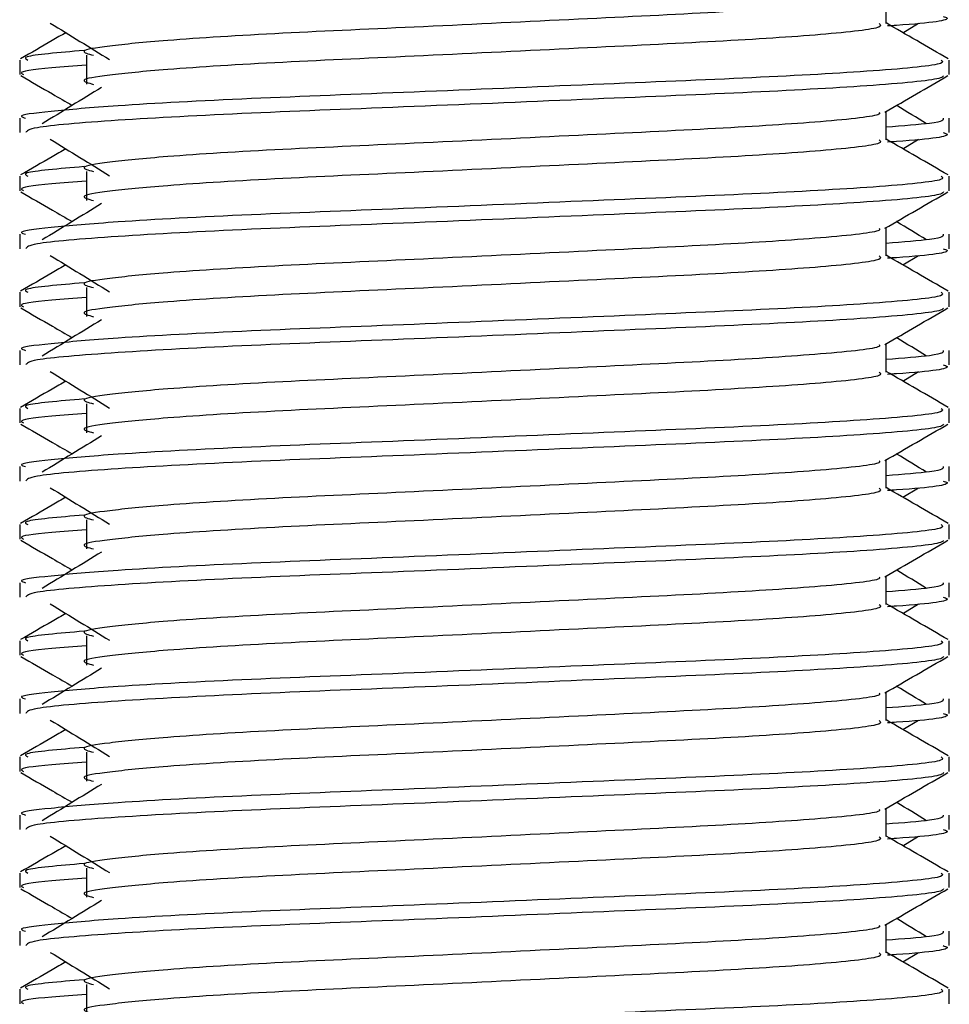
# Model space of a CAD drawing. Header units: millimetres. Extents: x 0 to 420, y 0 to 297.
# Tile 44 of 71: x 295.43 to 297.1, y 173.16 to 174.93. Entities that reach past the tile are written whole.
import ezdxf

# ---------------------------------------------------------------- set-up
doc = ezdxf.new("R2010")
doc.units = ezdxf.units.MM

msp = doc.modelspace()

# ---------------------------------------------------------------- linework, layer by layer
at = {"color": 7, "linetype": 'Continuous', "lineweight": 25}
for p, q in [((296.9891, 174.9256), (296.9891, 174.9765)), ((297.0192, 174.9093), (297.0471, 174.9264)), ((295.5526, 174.8688), (295.5526, 174.8166)), ((295.4324, 174.8602), (295.4324, 174.8341)), ((297.102, 174.8341), (297.102, 174.8602)), ((296.9891, 174.7169), (296.9891, 174.7678)), ((295.4324, 174.7559), (295.4324, 174.7298)), ((297.102, 174.7298), (297.102, 174.7559)), ((297.0192, 174.7006), (297.0471, 174.7177)), ((295.4324, 174.6515), (295.4324, 174.6254)), ((295.5526, 174.6601), (295.5526, 174.6079)), ((297.102, 174.6254), (297.102, 174.6515)), ((295.4324, 174.5471), (295.4324, 174.5211)), ((296.9891, 174.5082), (296.9891, 174.5591)), ((297.102, 174.5211), (297.102, 174.5471)), ((297.0192, 174.4919), (297.0471, 174.509)), ((295.4324, 174.4428), (295.4324, 174.4167)), ((295.5526, 174.4514), (295.5526, 174.3992)), ((297.102, 174.4167), (297.102, 174.4428)), ((296.9891, 174.2995), (296.9891, 174.3504)), ((295.4324, 174.3384), (295.4324, 174.3124)), ((297.102, 174.3124), (297.102, 174.3384)), ((297.0192, 174.2832), (297.0471, 174.3003)), ((295.4324, 174.2341), (295.4324, 174.208)), ((295.5526, 174.2427), (295.5526, 174.1905)), ((297.102, 174.208), (297.102, 174.2341)), ((296.9891, 174.0908), (296.9891, 174.1417)), ((295.4324, 174.1297), (295.4324, 174.1037)), ((297.102, 174.1037), (297.102, 174.1297)), ((297.0192, 174.0745), (297.0471, 174.0916)), ((295.5526, 174.034), (295.5526, 173.9818)), ((295.4324, 174.0254), (295.4324, 173.9993)), ((297.102, 173.9993), (297.102, 174.0254)), ((296.9891, 173.8821), (296.9891, 173.933)), ((295.4324, 173.921), (295.4324, 173.895)), ((297.102, 173.895), (297.102, 173.921)), ((297.0192, 173.8658), (297.0471, 173.8829)), ((295.5526, 173.8253), (295.5526, 173.7731)), ((295.4324, 173.8167), (295.4324, 173.7906)), ((297.102, 173.7906), (297.102, 173.8167)), ((295.4324, 173.7123), (295.4324, 173.6863)), ((296.9891, 173.6734), (296.9891, 173.7243)), ((297.102, 173.6863), (297.102, 173.7123)), ((297.0192, 173.6571), (297.0471, 173.6742)), ((295.4324, 173.608), (295.4324, 173.5819)), ((295.5526, 173.6166), (295.5526, 173.5644)), ((297.102, 173.5819), (297.102, 173.608)), ((295.4324, 173.5036), (295.4324, 173.4776)), ((296.9891, 173.4647), (296.9891, 173.5156)), ((297.102, 173.4776), (297.102, 173.5036)), ((297.0192, 173.4484), (297.0471, 173.4655)), ((295.4324, 173.3993), (295.4324, 173.3732)), ((295.5526, 173.4079), (295.5526, 173.3557)), ((297.102, 173.3732), (297.102, 173.3993)), ((296.9891, 173.256), (296.9891, 173.3069)), ((295.4324, 173.2949), (295.4324, 173.2689)), ((297.102, 173.2689), (297.102, 173.2949)), ((297.0192, 173.2397), (297.0471, 173.2568)), ((295.5526, 173.1992), (295.5526, 173.147)), ((295.4324, 173.1906), (295.4324, 173.1645)), ((297.102, 173.1645), (297.102, 173.1906))]:
    msp.add_line(p, q, dxfattribs=at)
for points, knots in [([(296.9763, 174.975), (296.9771, 174.9739), (296.981, 174.9686), (296.8827, 174.9579), (296.694, 174.9457), (296.4374, 174.9336), (296.1588, 174.9198), (295.895, 174.9083), (295.7, 174.8964), (295.5877, 174.8851), (295.5352, 174.8767), (295.5557, 174.8711), (295.5648, 174.8686)], [0, 0, 0, 0, 0.035107, 0.156135, 0.273953, 0.391653, 0.512699, 0.629093, 0.748412, 0.840135, 0.92875, 1, 1, 1, 1]), ([(297.0912, 174.9385), (297.0943, 174.9376), (297.1099, 174.9326), (297.0697, 174.9263), (296.9968, 174.9217), (296.9913, 174.9213)], [0, 0, 0, 0, 0.18373, 0.938556, 1, 1, 1, 1]), ([(295.4874, 174.9264), (295.5052, 174.9155), (295.5407, 174.8937), (295.5762, 174.8719), (295.594, 174.861)], [0, 0, 0, 0, 0.500011, 1, 1, 1, 1]), ([(296.9766, 174.9255), (296.9789, 174.9234), (296.9857, 174.9174), (296.8841, 174.9057), (296.6936, 174.8935), (296.4375, 174.8814), (296.1588, 174.8676), (295.895, 174.8561), (295.7, 174.8442), (295.5877, 174.8329), (295.5352, 174.8246), (295.5557, 174.819), (295.5648, 174.8164)], [0, 0, 0, 0, 0.059132, 0.177163, 0.292064, 0.406849, 0.524898, 0.638409, 0.754774, 0.844226, 0.930647, 1, 1, 1, 1]), ([(297.1005, 174.8623), (297.0816, 174.8732), (297.0445, 174.8947), (297.0073, 174.9161), (296.9891, 174.9267)], [0, 0, 0, 0, 0.5083681, 1, 1, 1, 1]), ([(295.5153, 174.9093), (295.5071, 174.9045), (295.48, 174.8889), (295.4529, 174.8732), (295.434, 174.8623)], [0, 0, 0, 0, 0.303338, 1, 1, 1, 1]), ([(295.548, 174.8773), (295.5028, 174.8734), (295.4334, 174.8675), (295.4434, 174.8621), (295.4469, 174.8602)], [0, 0, 0, 0, 0.651043, 1, 1, 1, 1]), ([(297.0876, 174.8602), (297.0902, 174.8582), (297.098, 174.8521), (296.9806, 174.8405), (296.7603, 174.8283), (296.4642, 174.8162), (296.1418, 174.8024), (295.837, 174.7909), (295.6105, 174.779), (295.4836, 174.7677), (295.4256, 174.7608), (295.4396, 174.7568), (295.4429, 174.7559)], [0, 0, 0, 0, 0.061077, 0.184512, 0.304677, 0.424721, 0.548174, 0.666888, 0.788581, 0.882129, 0.97251, 1, 1, 1, 1]), ([(295.5526, 174.851), (295.5304, 174.8494), (295.4622, 174.8444), (295.4296, 174.8391), (295.4375, 174.8351), (295.4394, 174.8341)], [0, 0, 0, 0, 0.270543, 0.831179, 1, 1, 1, 1]), ([(295.4344, 174.8321), (295.4533, 174.8211), (295.4841, 174.8033), (295.5149, 174.7855), (295.5268, 174.7786)], [0, 0, 0, 0, 0.61317, 1, 1, 1, 1]), ([(297.0921, 174.8319), (297.0914, 174.8306), (297.0888, 174.8252), (296.9809, 174.8144), (296.7603, 174.8022), (296.4641, 174.7901), (296.1421, 174.7763), (295.8359, 174.7648), (295.5949, 174.7519), (295.4497, 174.7395), (295.4452, 174.7327), (295.4433, 174.7298)], [0, 0, 0, 0, 0.039912, 0.166158, 0.289058, 0.411836, 0.5381, 0.659517, 0.783982, 0.909693, 1, 1, 1, 1]), ([(296.9868, 174.7665), (297.0057, 174.7774), (297.0434, 174.7993), (297.0812, 174.8211), (297.1001, 174.8321)], [0, 0, 0, 0, 0.499936, 1, 1, 1, 1]), ([(295.5796, 174.8109), (295.5618, 174.8), (295.5262, 174.7783), (295.4907, 174.7565), (295.4729, 174.7456)], [0, 0, 0, 0, 0.49999, 1, 1, 1, 1]), ([(297.0615, 174.7456), (297.0438, 174.7565), (297.0259, 174.7675), (297.0079, 174.7785), (297.0077, 174.7786)], [0, 0, 0, 0, 0.989832, 1, 1, 1, 1]), ([(296.9763, 174.7663), (296.9771, 174.7652), (296.981, 174.7599), (296.8827, 174.7492), (296.694, 174.737), (296.4374, 174.7249), (296.1588, 174.7111), (295.895, 174.6996), (295.7, 174.6877), (295.5877, 174.6764), (295.5352, 174.668), (295.5557, 174.6624), (295.5648, 174.6599)], [0, 0, 0, 0, 0.035107, 0.156135, 0.273953, 0.391653, 0.512699, 0.629093, 0.748412, 0.840135, 0.92875, 1, 1, 1, 1]), ([(297.0916, 174.7559), (297.0921, 174.7527), (297.0929, 174.7475), (297.0192, 174.7417), (296.9891, 174.7394)], [0, 0, 0, 0, 0.590683, 1, 1, 1, 1]), ([(297.0912, 174.7298), (297.0943, 174.7289), (297.1099, 174.7239), (297.0697, 174.7176), (296.9968, 174.713), (296.9913, 174.7126)], [0, 0, 0, 0, 0.18373, 0.938556, 1, 1, 1, 1]), ([(295.4874, 174.7177), (295.5052, 174.7068), (295.5407, 174.685), (295.5762, 174.6632), (295.594, 174.6523)], [0, 0, 0, 0, 0.500011, 1, 1, 1, 1]), ([(296.9766, 174.7168), (296.9789, 174.7147), (296.9857, 174.7087), (296.8841, 174.697), (296.6936, 174.6848), (296.4375, 174.6727), (296.1588, 174.6589), (295.895, 174.6474), (295.7, 174.6355), (295.5877, 174.6242), (295.5352, 174.6159), (295.5557, 174.6102), (295.5648, 174.6077)], [0, 0, 0, 0, 0.059132, 0.177163, 0.292064, 0.406849, 0.524898, 0.638409, 0.754774, 0.844226, 0.930647, 1, 1, 1, 1]), ([(297.1005, 174.6536), (297.0816, 174.6645), (297.0445, 174.686), (297.0073, 174.7074), (296.9891, 174.718)], [0, 0, 0, 0, 0.508368, 1, 1, 1, 1]), ([(295.5153, 174.7006), (295.5071, 174.6958), (295.48, 174.6801), (295.4529, 174.6645), (295.434, 174.6536)], [0, 0, 0, 0, 0.3033381, 1, 1, 1, 1]), ([(295.548, 174.6686), (295.5028, 174.6647), (295.4334, 174.6588), (295.4434, 174.6534), (295.4469, 174.6515)], [0, 0, 0, 0, 0.651043, 1, 1, 1, 1]), ([(297.0876, 174.6515), (297.0902, 174.6495), (297.098, 174.6434), (296.9806, 174.6318), (296.7603, 174.6196), (296.4642, 174.6075), (296.1418, 174.5937), (295.837, 174.5822), (295.6105, 174.5703), (295.4836, 174.559), (295.4256, 174.5521), (295.4396, 174.5481), (295.4429, 174.5471)], [0, 0, 0, 0, 0.061077, 0.184512, 0.304677, 0.424721, 0.548174, 0.666888, 0.788581, 0.882129, 0.97251, 1, 1, 1, 1]), ([(295.5526, 174.6423), (295.5304, 174.6407), (295.4622, 174.6357), (295.4296, 174.6304), (295.4375, 174.6264), (295.4394, 174.6254)], [0, 0, 0, 0, 0.270543, 0.831179, 1, 1, 1, 1]), ([(295.4344, 174.6233), (295.4533, 174.6124), (295.4841, 174.5946), (295.5149, 174.5768), (295.5268, 174.5699)], [0, 0, 0, 0, 0.61317, 1, 1, 1, 1]), ([(297.0921, 174.6232), (297.0914, 174.6219), (297.0888, 174.6165), (296.9809, 174.6057), (296.7603, 174.5935), (296.4641, 174.5814), (296.1421, 174.5676), (295.8359, 174.5561), (295.5949, 174.5432), (295.4497, 174.5308), (295.4452, 174.524), (295.4433, 174.5211)], [0, 0, 0, 0, 0.039912, 0.166158, 0.289058, 0.411836, 0.5381, 0.659517, 0.783982, 0.909693, 1, 1, 1, 1]), ([(296.9868, 174.5578), (297.0057, 174.5687), (297.0434, 174.5906), (297.0812, 174.6124), (297.1001, 174.6233)], [0, 0, 0, 0, 0.499936, 1, 1, 1, 1]), ([(295.5796, 174.6022), (295.5618, 174.5913), (295.5262, 174.5696), (295.4907, 174.5478), (295.4729, 174.5369)], [0, 0, 0, 0, 0.49999, 1, 1, 1, 1]), ([(297.0615, 174.5369), (297.0438, 174.5478), (297.0259, 174.5588), (297.0079, 174.5698), (297.0077, 174.5699)], [0, 0, 0, 0, 0.989832, 1, 1, 1, 1]), ([(296.9763, 174.5576), (296.9771, 174.5565), (296.981, 174.5512), (296.8827, 174.5405), (296.694, 174.5283), (296.4374, 174.5162), (296.1588, 174.5024), (295.895, 174.4909), (295.7, 174.479), (295.5877, 174.4677), (295.5352, 174.4593), (295.5557, 174.4537), (295.5648, 174.4512)], [0, 0, 0, 0, 0.035107, 0.156135, 0.273953, 0.391653, 0.512699, 0.629093, 0.748412, 0.840135, 0.92875, 1, 1, 1, 1]), ([(297.0916, 174.5471), (297.0921, 174.544), (297.0929, 174.5388), (297.0192, 174.533), (296.9891, 174.5307)], [0, 0, 0, 0, 0.590683, 1, 1, 1, 1]), ([(295.4874, 174.509), (295.5052, 174.4981), (295.5407, 174.4763), (295.5762, 174.4545), (295.594, 174.4436)], [0, 0, 0, 0, 0.500011, 1, 1, 1, 1]), ([(297.1005, 174.4449), (297.0816, 174.4558), (297.0445, 174.4773), (297.0073, 174.4987), (296.9891, 174.5093)], [0, 0, 0, 0, 0.508368, 1, 1, 1, 1]), ([(297.0912, 174.5211), (297.0943, 174.5202), (297.1099, 174.5152), (297.0697, 174.5089), (296.9968, 174.5043), (296.9913, 174.5039)], [0, 0, 0, 0, 0.18373, 0.938556, 1, 1, 1, 1]), ([(295.5153, 174.4919), (295.5071, 174.4871), (295.48, 174.4714), (295.4529, 174.4558), (295.434, 174.4449)], [0, 0, 0, 0, 0.3033381, 1, 1, 1, 1]), ([(296.9766, 174.5081), (296.9789, 174.506), (296.9857, 174.5), (296.8841, 174.4883), (296.6936, 174.4761), (296.4375, 174.464), (296.1588, 174.4502), (295.895, 174.4387), (295.7, 174.4268), (295.5877, 174.4155), (295.5352, 174.4072), (295.5557, 174.4015), (295.5648, 174.399)], [0, 0, 0, 0, 0.059132, 0.177163, 0.292064, 0.406849, 0.524898, 0.638409, 0.754774, 0.844226, 0.930647, 1, 1, 1, 1]), ([(295.548, 174.4599), (295.5028, 174.456), (295.4334, 174.4501), (295.4434, 174.4447), (295.4469, 174.4428)], [0, 0, 0, 0, 0.651043, 1, 1, 1, 1]), ([(297.0876, 174.4428), (297.0902, 174.4408), (297.098, 174.4347), (296.9806, 174.4231), (296.7603, 174.4109), (296.4642, 174.3988), (296.1418, 174.385), (295.837, 174.3735), (295.6105, 174.3616), (295.4836, 174.3503), (295.4256, 174.3434), (295.4396, 174.3394), (295.4429, 174.3384)], [0, 0, 0, 0, 0.061077, 0.184512, 0.304677, 0.424721, 0.548174, 0.666888, 0.788581, 0.882129, 0.97251, 1, 1, 1, 1]), ([(295.5526, 174.4336), (295.5304, 174.432), (295.4622, 174.427), (295.4296, 174.4217), (295.4375, 174.4177), (295.4394, 174.4167)], [0, 0, 0, 0, 0.270543, 0.831179, 1, 1, 1, 1]), ([(295.4344, 174.4146), (295.4533, 174.4037), (295.4841, 174.3859), (295.5149, 174.3681), (295.5268, 174.3612)], [0, 0, 0, 0, 0.61317, 1, 1, 1, 1]), ([(297.0921, 174.4145), (297.0914, 174.4132), (297.0888, 174.4078), (296.9809, 174.397), (296.7603, 174.3848), (296.4641, 174.3727), (296.1421, 174.3589), (295.8359, 174.3474), (295.5949, 174.3345), (295.4497, 174.3221), (295.4452, 174.3153), (295.4433, 174.3124)], [0, 0, 0, 0, 0.039912, 0.166158, 0.289058, 0.411836, 0.5381, 0.659517, 0.783982, 0.909693, 1, 1, 1, 1]), ([(296.9868, 174.3491), (297.0057, 174.36), (297.0434, 174.3819), (297.0812, 174.4037), (297.1001, 174.4146)], [0, 0, 0, 0, 0.499936, 1, 1, 1, 1]), ([(295.5796, 174.3935), (295.5618, 174.3826), (295.5262, 174.3609), (295.4907, 174.3391), (295.4729, 174.3282)], [0, 0, 0, 0, 0.49999, 1, 1, 1, 1]), ([(297.0615, 174.3282), (297.0438, 174.3391), (297.0259, 174.3501), (297.0079, 174.3611), (297.0077, 174.3612)], [0, 0, 0, 0, 0.989832, 1, 1, 1, 1]), ([(296.9763, 174.3489), (296.9771, 174.3478), (296.981, 174.3425), (296.8827, 174.3318), (296.694, 174.3196), (296.4374, 174.3075), (296.1588, 174.2937), (295.895, 174.2821), (295.7, 174.2703), (295.5877, 174.259), (295.5352, 174.2506), (295.5557, 174.245), (295.5648, 174.2425)], [0, 0, 0, 0, 0.035107, 0.156135, 0.273953, 0.391653, 0.512699, 0.629093, 0.748412, 0.840135, 0.92875, 1, 1, 1, 1]), ([(297.0916, 174.3384), (297.0921, 174.3353), (297.0929, 174.3301), (297.0192, 174.3243), (296.9891, 174.322)], [0, 0, 0, 0, 0.590683, 1, 1, 1, 1]), ([(295.4874, 174.3003), (295.5052, 174.2894), (295.5407, 174.2676), (295.5762, 174.2458), (295.594, 174.2349)], [0, 0, 0, 0, 0.500011, 1, 1, 1, 1]), ([(296.9766, 174.2994), (296.9789, 174.2973), (296.9857, 174.2913), (296.8841, 174.2796), (296.6936, 174.2674), (296.4375, 174.2553), (296.1588, 174.2415), (295.895, 174.23), (295.7, 174.2181), (295.5877, 174.2068), (295.5352, 174.1985), (295.5557, 174.1928), (295.5648, 174.1903)], [0, 0, 0, 0, 0.059132, 0.177163, 0.292064, 0.406849, 0.524898, 0.638409, 0.754774, 0.844226, 0.930647, 1, 1, 1, 1]), ([(297.1005, 174.2361), (297.0816, 174.2471), (297.0445, 174.2686), (297.0073, 174.29), (296.9891, 174.3006)], [0, 0, 0, 0, 0.508368, 1, 1, 1, 1]), ([(297.0912, 174.3124), (297.0943, 174.3115), (297.1099, 174.3065), (297.0697, 174.3002), (296.9968, 174.2956), (296.9913, 174.2952)], [0, 0, 0, 0, 0.18373, 0.938556, 1, 1, 1, 1]), ([(295.5153, 174.2832), (295.5071, 174.2784), (295.48, 174.2627), (295.4529, 174.2471), (295.434, 174.2361)], [0, 0, 0, 0, 0.303338, 1, 1, 1, 1]), ([(295.548, 174.2512), (295.5028, 174.2473), (295.4334, 174.2414), (295.4434, 174.236), (295.4469, 174.2341)], [0, 0, 0, 0, 0.651043, 1, 1, 1, 1]), ([(297.0876, 174.2341), (297.0902, 174.2321), (297.098, 174.226), (296.9806, 174.2144), (296.7603, 174.2022), (296.4642, 174.1901), (296.1418, 174.1763), (295.837, 174.1648), (295.6105, 174.1529), (295.4836, 174.1416), (295.4256, 174.1347), (295.4396, 174.1307), (295.4429, 174.1297)], [0, 0, 0, 0, 0.061077, 0.184512, 0.304677, 0.424721, 0.548174, 0.666888, 0.788581, 0.882129, 0.97251, 1, 1, 1, 1]), ([(295.5526, 174.2249), (295.5304, 174.2233), (295.4622, 174.2183), (295.4296, 174.213), (295.4375, 174.209), (295.4394, 174.208)], [0, 0, 0, 0, 0.270543, 0.831179, 1, 1, 1, 1]), ([(295.4344, 174.2059), (295.4533, 174.195), (295.4841, 174.1772), (295.5149, 174.1594), (295.5268, 174.1525)], [0, 0, 0, 0, 0.61317, 1, 1, 1, 1]), ([(297.0921, 174.2058), (297.0914, 174.2045), (297.0888, 174.1991), (296.9809, 174.1883), (296.7603, 174.1761), (296.4641, 174.164), (296.1421, 174.1502), (295.8359, 174.1387), (295.5949, 174.1258), (295.4497, 174.1134), (295.4452, 174.1066), (295.4433, 174.1037)], [0, 0, 0, 0, 0.0399117, 0.1661575, 0.2890582, 0.4118359, 0.5381002, 0.6595169, 0.7839817, 0.9096926, 1, 1, 1, 1]), ([(296.9868, 174.1404), (297.0057, 174.1513), (297.0434, 174.1732), (297.0812, 174.195), (297.1001, 174.2059)], [0, 0, 0, 0, 0.499936, 1, 1, 1, 1]), ([(295.5796, 174.1848), (295.5618, 174.1739), (295.5262, 174.1522), (295.4907, 174.1304), (295.4729, 174.1195)], [0, 0, 0, 0, 0.49999, 1, 1, 1, 1]), ([(296.9763, 174.1402), (296.9771, 174.1391), (296.981, 174.1338), (296.8827, 174.1231), (296.694, 174.1109), (296.4374, 174.0988), (296.1588, 174.085), (295.895, 174.0734), (295.7, 174.0616), (295.5877, 174.0503), (295.5352, 174.0419), (295.5557, 174.0363), (295.5648, 174.0338)], [0, 0, 0, 0, 0.035107, 0.156135, 0.273953, 0.391653, 0.512699, 0.629093, 0.748412, 0.840135, 0.92875, 1, 1, 1, 1]), ([(297.0615, 174.1195), (297.0438, 174.1304), (297.0259, 174.1414), (297.0079, 174.1524), (297.0077, 174.1525)], [0, 0, 0, 0, 0.989832, 1, 1, 1, 1]), ([(297.0916, 174.1297), (297.0921, 174.1266), (297.0929, 174.1214), (297.0192, 174.1156), (296.9891, 174.1133)], [0, 0, 0, 0, 0.590683, 1, 1, 1, 1]), ([(297.0912, 174.1037), (297.0943, 174.1028), (297.1099, 174.0978), (297.0697, 174.0915), (296.9968, 174.0869), (296.9913, 174.0865)], [0, 0, 0, 0, 0.18373, 0.938556, 1, 1, 1, 1]), ([(295.4874, 174.0916), (295.5052, 174.0807), (295.5407, 174.0589), (295.5762, 174.0371), (295.594, 174.0262)], [0, 0, 0, 0, 0.500011, 1, 1, 1, 1]), ([(296.9766, 174.0907), (296.9789, 174.0886), (296.9857, 174.0826), (296.8841, 174.0709), (296.6936, 174.0587), (296.4375, 174.0466), (296.1588, 174.0328), (295.895, 174.0213), (295.7, 174.0094), (295.5877, 173.9981), (295.5352, 173.9898), (295.5557, 173.9841), (295.5648, 173.9816)], [0, 0, 0, 0, 0.059132, 0.177163, 0.292064, 0.406849, 0.524898, 0.638409, 0.754774, 0.844226, 0.930647, 1, 1, 1, 1]), ([(297.1005, 174.0274), (297.0816, 174.0384), (297.0445, 174.0598), (297.0073, 174.0813), (296.9891, 174.0919)], [0, 0, 0, 0, 0.508368, 1, 1, 1, 1]), ([(295.5153, 174.0745), (295.5071, 174.0697), (295.48, 174.054), (295.4529, 174.0384), (295.434, 174.0274)], [0, 0, 0, 0, 0.303338, 1, 1, 1, 1]), ([(295.548, 174.0425), (295.5028, 174.0386), (295.4334, 174.0327), (295.4434, 174.0273), (295.4469, 174.0254)], [0, 0, 0, 0, 0.651043, 1, 1, 1, 1]), ([(297.0876, 174.0254), (297.0902, 174.0234), (297.098, 174.0173), (296.9806, 174.0057), (296.7603, 173.9935), (296.4642, 173.9814), (296.1418, 173.9676), (295.837, 173.9561), (295.6105, 173.9442), (295.4836, 173.9329), (295.4256, 173.926), (295.4396, 173.922), (295.4429, 173.921)], [0, 0, 0, 0, 0.061077, 0.184512, 0.304677, 0.424721, 0.548174, 0.666888, 0.788581, 0.882129, 0.97251, 1, 1, 1, 1]), ([(295.5526, 174.0162), (295.5304, 174.0146), (295.4622, 174.0096), (295.4296, 174.0043), (295.4375, 174.0003), (295.4394, 173.9993)], [0, 0, 0, 0, 0.270543, 0.831179, 1, 1, 1, 1]), ([(295.4344, 173.9972), (295.4533, 173.9863), (295.4841, 173.9685), (295.5149, 173.9507), (295.5268, 173.9438)], [0, 0, 0, 0, 0.61317, 1, 1, 1, 1]), ([(297.0921, 173.9971), (297.0914, 173.9958), (297.0888, 173.9904), (296.9809, 173.9796), (296.7603, 173.9674), (296.4641, 173.9553), (296.1421, 173.9415), (295.8359, 173.93), (295.5949, 173.9171), (295.4497, 173.9047), (295.4452, 173.8979), (295.4433, 173.895)], [0, 0, 0, 0, 0.039912, 0.166158, 0.289058, 0.411836, 0.5381, 0.659517, 0.783982, 0.909693, 1, 1, 1, 1]), ([(296.9868, 173.9317), (297.0057, 173.9426), (297.0434, 173.9645), (297.0812, 173.9863), (297.1001, 173.9972)], [0, 0, 0, 0, 0.499936, 1, 1, 1, 1]), ([(295.5796, 173.9761), (295.5618, 173.9652), (295.5262, 173.9434), (295.4907, 173.9217), (295.4729, 173.9108)], [0, 0, 0, 0, 0.49999, 1, 1, 1, 1]), ([(297.0615, 173.9108), (297.0438, 173.9217), (297.0259, 173.9327), (297.0079, 173.9437), (297.0077, 173.9438)], [0, 0, 0, 0, 0.989832, 1, 1, 1, 1]), ([(296.9763, 173.9315), (296.9771, 173.9304), (296.981, 173.9251), (296.8827, 173.9144), (296.694, 173.9022), (296.4374, 173.8901), (296.1588, 173.8763), (295.895, 173.8647), (295.7, 173.8529), (295.5877, 173.8416), (295.5352, 173.8332), (295.5557, 173.8276), (295.5648, 173.8251)], [0, 0, 0, 0, 0.0351066, 0.1561349, 0.2739528, 0.3916527, 0.5126988, 0.6290926, 0.7484115, 0.8401345, 0.9287498, 1, 1, 1, 1]), ([(297.0916, 173.921), (297.0921, 173.9179), (297.0929, 173.9127), (297.0192, 173.9069), (296.9891, 173.9046)], [0, 0, 0, 0, 0.590683, 1, 1, 1, 1]), ([(297.0912, 173.895), (297.0943, 173.8941), (297.1099, 173.8891), (297.0697, 173.8828), (296.9968, 173.8782), (296.9913, 173.8778)], [0, 0, 0, 0, 0.18373, 0.938556, 1, 1, 1, 1]), ([(295.4874, 173.8829), (295.5052, 173.872), (295.5407, 173.8502), (295.5762, 173.8284), (295.594, 173.8175)], [0, 0, 0, 0, 0.500011, 1, 1, 1, 1]), ([(296.9766, 173.882), (296.9789, 173.8799), (296.9857, 173.8739), (296.8841, 173.8622), (296.6936, 173.85), (296.4375, 173.8379), (296.1588, 173.8241), (295.895, 173.8126), (295.7, 173.8007), (295.5877, 173.7894), (295.5352, 173.7811), (295.5557, 173.7754), (295.5648, 173.7729)], [0, 0, 0, 0, 0.059132, 0.177163, 0.292064, 0.406849, 0.524898, 0.638409, 0.754774, 0.844226, 0.930647, 1, 1, 1, 1]), ([(297.1005, 173.8187), (297.0816, 173.8297), (297.0445, 173.8511), (297.0073, 173.8726), (296.9891, 173.8832)], [0, 0, 0, 0, 0.508368, 1, 1, 1, 1]), ([(295.5153, 173.8658), (295.5071, 173.861), (295.48, 173.8453), (295.4529, 173.8297), (295.434, 173.8187)], [0, 0, 0, 0, 0.3033381, 1, 1, 1, 1]), ([(295.548, 173.8338), (295.5028, 173.8299), (295.4334, 173.824), (295.4434, 173.8186), (295.4469, 173.8167)], [0, 0, 0, 0, 0.6510435, 1, 1, 1, 1]), ([(297.0876, 173.8167), (297.0902, 173.8147), (297.098, 173.8086), (296.9806, 173.797), (296.7603, 173.7848), (296.4642, 173.7727), (296.1418, 173.7589), (295.837, 173.7473), (295.6105, 173.7355), (295.4836, 173.7242), (295.4256, 173.7173), (295.4396, 173.7133), (295.4429, 173.7123)], [0, 0, 0, 0, 0.061077, 0.184512, 0.304677, 0.424721, 0.548174, 0.666888, 0.788581, 0.882129, 0.97251, 1, 1, 1, 1]), ([(295.5526, 173.8075), (295.5304, 173.8059), (295.4622, 173.8009), (295.4296, 173.7956), (295.4375, 173.7916), (295.4394, 173.7906)], [0, 0, 0, 0, 0.270543, 0.831179, 1, 1, 1, 1]), ([(295.4344, 173.7885), (295.4533, 173.7776), (295.4841, 173.7598), (295.5149, 173.742), (295.5268, 173.7351)], [0, 0, 0, 0, 0.61317, 1, 1, 1, 1]), ([(297.0921, 173.7884), (297.0914, 173.7871), (297.0888, 173.7817), (296.9809, 173.7709), (296.7603, 173.7587), (296.4641, 173.7466), (296.1421, 173.7328), (295.8359, 173.7213), (295.5949, 173.7083), (295.4497, 173.696), (295.4452, 173.6892), (295.4433, 173.6863)], [0, 0, 0, 0, 0.0399117, 0.1661575, 0.2890582, 0.4118359, 0.5381002, 0.6595169, 0.7839817, 0.9096926, 1, 1, 1, 1]), ([(296.9868, 173.723), (297.0057, 173.7339), (297.0434, 173.7558), (297.0812, 173.7776), (297.1001, 173.7885)], [0, 0, 0, 0, 0.499936, 1, 1, 1, 1]), ([(295.5796, 173.7674), (295.5618, 173.7565), (295.5262, 173.7347), (295.4907, 173.713), (295.4729, 173.7021)], [0, 0, 0, 0, 0.49999, 1, 1, 1, 1]), ([(297.0615, 173.7021), (297.0438, 173.713), (297.0259, 173.724), (297.0079, 173.735), (297.0077, 173.7351)], [0, 0, 0, 0, 0.989832, 1, 1, 1, 1]), ([(296.9763, 173.7228), (296.9771, 173.7216), (296.981, 173.7164), (296.8827, 173.7057), (296.694, 173.6935), (296.4374, 173.6814), (296.1588, 173.6676), (295.895, 173.656), (295.7, 173.6442), (295.5877, 173.6329), (295.5352, 173.6245), (295.5557, 173.6189), (295.5648, 173.6164)], [0, 0, 0, 0, 0.0351066, 0.1561349, 0.2739528, 0.3916527, 0.5126988, 0.6290926, 0.7484115, 0.8401345, 0.9287498, 1, 1, 1, 1]), ([(297.0916, 173.7123), (297.0921, 173.7092), (297.0929, 173.704), (297.0192, 173.6982), (296.9891, 173.6959)], [0, 0, 0, 0, 0.590683, 1, 1, 1, 1]), ([(297.0912, 173.6863), (297.0943, 173.6853), (297.1099, 173.6804), (297.0697, 173.6741), (296.9968, 173.6695), (296.9913, 173.6691)], [0, 0, 0, 0, 0.18373, 0.938556, 1, 1, 1, 1]), ([(295.4874, 173.6742), (295.5052, 173.6633), (295.5407, 173.6415), (295.5762, 173.6197), (295.594, 173.6088)], [0, 0, 0, 0, 0.500011, 1, 1, 1, 1]), ([(296.9766, 173.6733), (296.9789, 173.6712), (296.9857, 173.6652), (296.8841, 173.6535), (296.6936, 173.6413), (296.4375, 173.6292), (296.1588, 173.6154), (295.895, 173.6039), (295.7, 173.592), (295.5877, 173.5807), (295.5352, 173.5724), (295.5557, 173.5667), (295.5648, 173.5642)], [0, 0, 0, 0, 0.059132, 0.177163, 0.292064, 0.406849, 0.524898, 0.638409, 0.754774, 0.844226, 0.930647, 1, 1, 1, 1]), ([(297.1005, 173.61), (297.0816, 173.621), (297.0445, 173.6424), (297.0073, 173.6639), (296.9891, 173.6745)], [0, 0, 0, 0, 0.5083681, 1, 1, 1, 1]), ([(295.5153, 173.6571), (295.5071, 173.6523), (295.48, 173.6366), (295.4529, 173.621), (295.434, 173.61)], [0, 0, 0, 0, 0.303338, 1, 1, 1, 1]), ([(295.548, 173.6251), (295.5028, 173.6212), (295.4334, 173.6153), (295.4434, 173.6099), (295.4469, 173.608)], [0, 0, 0, 0, 0.6510435, 1, 1, 1, 1]), ([(297.0876, 173.608), (297.0902, 173.606), (297.098, 173.5999), (296.9806, 173.5883), (296.7603, 173.5761), (296.4642, 173.564), (296.1418, 173.5502), (295.837, 173.5386), (295.6105, 173.5268), (295.4836, 173.5155), (295.4256, 173.5086), (295.4396, 173.5046), (295.4429, 173.5036)], [0, 0, 0, 0, 0.061077, 0.184512, 0.304677, 0.424721, 0.548174, 0.666888, 0.788581, 0.882129, 0.97251, 1, 1, 1, 1]), ([(295.5526, 173.5988), (295.5304, 173.5972), (295.4622, 173.5922), (295.4296, 173.5869), (295.4375, 173.5829), (295.4394, 173.5819)], [0, 0, 0, 0, 0.270543, 0.831179, 1, 1, 1, 1]), ([(295.4344, 173.5798), (295.4533, 173.5689), (295.4841, 173.5511), (295.5149, 173.5333), (295.5268, 173.5264)], [0, 0, 0, 0, 0.61317, 1, 1, 1, 1]), ([(297.0921, 173.5797), (297.0914, 173.5784), (297.0888, 173.573), (296.9809, 173.5622), (296.7603, 173.55), (296.4641, 173.5379), (296.1421, 173.5241), (295.8359, 173.5126), (295.5949, 173.4996), (295.4497, 173.4873), (295.4452, 173.4805), (295.4433, 173.4776)], [0, 0, 0, 0, 0.039912, 0.166158, 0.289058, 0.411836, 0.5381, 0.659517, 0.783982, 0.909693, 1, 1, 1, 1]), ([(296.9868, 173.5143), (297.0057, 173.5252), (297.0434, 173.5471), (297.0812, 173.5689), (297.1001, 173.5798)], [0, 0, 0, 0, 0.4999356, 1, 1, 1, 1]), ([(295.5796, 173.5587), (295.5618, 173.5478), (295.5262, 173.526), (295.4907, 173.5043), (295.4729, 173.4934)], [0, 0, 0, 0, 0.49999, 1, 1, 1, 1]), ([(297.0615, 173.4934), (297.0438, 173.5043), (297.0259, 173.5153), (297.0079, 173.5263), (297.0077, 173.5264)], [0, 0, 0, 0, 0.989832, 1, 1, 1, 1]), ([(296.9763, 173.5141), (296.9771, 173.5129), (296.981, 173.5077), (296.8827, 173.497), (296.694, 173.4848), (296.4374, 173.4727), (296.1588, 173.4589), (295.895, 173.4473), (295.7, 173.4355), (295.5877, 173.4242), (295.5352, 173.4158), (295.5557, 173.4102), (295.5648, 173.4077)], [0, 0, 0, 0, 0.0351066, 0.1561349, 0.2739528, 0.3916527, 0.5126988, 0.6290926, 0.7484115, 0.8401345, 0.9287498, 1, 1, 1, 1]), ([(297.0916, 173.5036), (297.0921, 173.5005), (297.0929, 173.4953), (297.0192, 173.4895), (296.9891, 173.4872)], [0, 0, 0, 0, 0.590683, 1, 1, 1, 1]), ([(295.4874, 173.4655), (295.5052, 173.4546), (295.5407, 173.4328), (295.5762, 173.411), (295.594, 173.4001)], [0, 0, 0, 0, 0.500011, 1, 1, 1, 1]), ([(296.9766, 173.4646), (296.9789, 173.4625), (296.9857, 173.4565), (296.8841, 173.4448), (296.6936, 173.4326), (296.4375, 173.4205), (296.1588, 173.4067), (295.895, 173.3952), (295.7, 173.3833), (295.5877, 173.372), (295.5352, 173.3637), (295.5557, 173.358), (295.5648, 173.3555)], [0, 0, 0, 0, 0.059132, 0.177163, 0.292064, 0.406849, 0.524898, 0.638409, 0.754774, 0.844226, 0.930647, 1, 1, 1, 1]), ([(297.1005, 173.4013), (297.0816, 173.4123), (297.0445, 173.4337), (297.0073, 173.4552), (296.9891, 173.4658)], [0, 0, 0, 0, 0.5083681, 1, 1, 1, 1]), ([(297.0912, 173.4776), (297.0943, 173.4766), (297.1099, 173.4717), (297.0697, 173.4654), (296.9968, 173.4608), (296.9913, 173.4604)], [0, 0, 0, 0, 0.18373, 0.938556, 1, 1, 1, 1]), ([(295.5153, 173.4484), (295.5071, 173.4436), (295.48, 173.4279), (295.4529, 173.4123), (295.434, 173.4013)], [0, 0, 0, 0, 0.303338, 1, 1, 1, 1]), ([(295.548, 173.4164), (295.5028, 173.4125), (295.4334, 173.4066), (295.4434, 173.4012), (295.4469, 173.3993)], [0, 0, 0, 0, 0.6510435, 1, 1, 1, 1]), ([(297.0876, 173.3993), (297.0902, 173.3973), (297.098, 173.3912), (296.9806, 173.3796), (296.7603, 173.3674), (296.4642, 173.3553), (296.1418, 173.3415), (295.837, 173.3299), (295.6105, 173.3181), (295.4836, 173.3068), (295.4256, 173.2999), (295.4396, 173.2959), (295.4429, 173.2949)], [0, 0, 0, 0, 0.0610772, 0.1845123, 0.3046768, 0.4247211, 0.5481742, 0.6668878, 0.7885815, 0.8821287, 0.9725098, 1, 1, 1, 1]), ([(295.5526, 173.3901), (295.5304, 173.3885), (295.4622, 173.3835), (295.4296, 173.3782), (295.4375, 173.3742), (295.4394, 173.3732)], [0, 0, 0, 0, 0.270543, 0.831179, 1, 1, 1, 1]), ([(295.4344, 173.3711), (295.4533, 173.3602), (295.4841, 173.3424), (295.5149, 173.3246), (295.5268, 173.3177)], [0, 0, 0, 0, 0.61317, 1, 1, 1, 1]), ([(297.0921, 173.371), (297.0914, 173.3697), (297.0888, 173.3643), (296.9809, 173.3535), (296.7603, 173.3413), (296.4641, 173.3292), (296.1421, 173.3154), (295.8359, 173.3039), (295.5949, 173.2909), (295.4497, 173.2786), (295.4452, 173.2718), (295.4433, 173.2689)], [0, 0, 0, 0, 0.0399117, 0.1661575, 0.2890582, 0.4118359, 0.5381002, 0.6595169, 0.7839817, 0.9096926, 1, 1, 1, 1]), ([(296.9868, 173.3056), (297.0057, 173.3165), (297.0434, 173.3384), (297.0812, 173.3602), (297.1001, 173.3711)], [0, 0, 0, 0, 0.499936, 1, 1, 1, 1]), ([(295.5796, 173.35), (295.5618, 173.3391), (295.5262, 173.3173), (295.4907, 173.2956), (295.4729, 173.2847)], [0, 0, 0, 0, 0.49999, 1, 1, 1, 1]), ([(296.9763, 173.3054), (296.9771, 173.3042), (296.981, 173.299), (296.8827, 173.2883), (296.694, 173.2761), (296.4374, 173.264), (296.1588, 173.2502), (295.895, 173.2386), (295.7, 173.2268), (295.5877, 173.2155), (295.5352, 173.2071), (295.5557, 173.2015), (295.5648, 173.199)], [0, 0, 0, 0, 0.0351066, 0.1561349, 0.2739528, 0.3916527, 0.5126988, 0.6290926, 0.7484115, 0.8401345, 0.9287498, 1, 1, 1, 1]), ([(297.0615, 173.2847), (297.0438, 173.2956), (297.0259, 173.3066), (297.0079, 173.3176), (297.0077, 173.3177)], [0, 0, 0, 0, 0.989832, 1, 1, 1, 1]), ([(297.0916, 173.2949), (297.0921, 173.2918), (297.0929, 173.2865), (297.0192, 173.2808), (296.9891, 173.2785)], [0, 0, 0, 0, 0.590683, 1, 1, 1, 1]), ([(295.4874, 173.2568), (295.5052, 173.2459), (295.5407, 173.2241), (295.5762, 173.2023), (295.594, 173.1914)], [0, 0, 0, 0, 0.500011, 1, 1, 1, 1]), ([(296.9766, 173.2559), (296.9789, 173.2538), (296.9857, 173.2478), (296.8841, 173.2361), (296.6936, 173.2239), (296.4375, 173.2118), (296.1588, 173.198), (295.895, 173.1865), (295.7, 173.1746), (295.5877, 173.1633), (295.5352, 173.155), (295.5557, 173.1493), (295.5648, 173.1468)], [0, 0, 0, 0, 0.059132, 0.1771634, 0.2920638, 0.4068492, 0.5248979, 0.6384095, 0.7547738, 0.8442256, 0.9306466, 1, 1, 1, 1]), ([(297.1005, 173.1926), (297.0816, 173.2036), (297.0445, 173.225), (297.0073, 173.2465), (296.9891, 173.2571)], [0, 0, 0, 0, 0.508368, 1, 1, 1, 1]), ([(297.0912, 173.2689), (297.0943, 173.2679), (297.1099, 173.263), (297.0697, 173.2567), (296.9968, 173.2521), (296.9913, 173.2517)], [0, 0, 0, 0, 0.18373, 0.938556, 1, 1, 1, 1]), ([(295.5153, 173.2397), (295.5071, 173.2349), (295.48, 173.2192), (295.4529, 173.2036), (295.434, 173.1926)], [0, 0, 0, 0, 0.303338, 1, 1, 1, 1]), ([(295.548, 173.2077), (295.5028, 173.2038), (295.4334, 173.1979), (295.4434, 173.1925), (295.4469, 173.1906)], [0, 0, 0, 0, 0.6510435, 1, 1, 1, 1]), ([(297.0876, 173.1906), (297.0902, 173.1886), (297.098, 173.1825), (296.9806, 173.1709), (296.7603, 173.1587), (296.4642, 173.1466), (296.1418, 173.1328), (295.837, 173.1212), (295.6105, 173.1094), (295.4836, 173.0981), (295.4256, 173.0912), (295.4396, 173.0872), (295.4429, 173.0862)], [0, 0, 0, 0, 0.061077, 0.184512, 0.304677, 0.424721, 0.548174, 0.666888, 0.788581, 0.882129, 0.97251, 1, 1, 1, 1]), ([(295.5526, 173.1814), (295.5304, 173.1798), (295.4622, 173.1748), (295.4296, 173.1695), (295.4375, 173.1655), (295.4394, 173.1645)], [0, 0, 0, 0, 0.270543, 0.831179, 1, 1, 1, 1])]:
    msp.add_open_spline(points, degree=3, knots=knots, dxfattribs=at)

doc.saveas('drawing.dxf')
